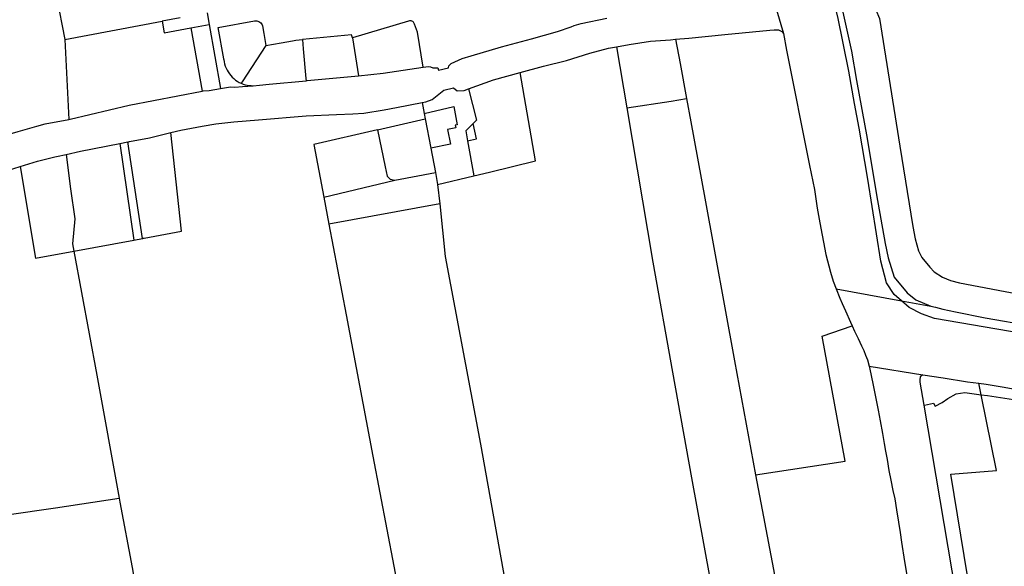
# Model space of a CAD drawing. Header units: inches. Extents: x 210911 to 224988, y 571697 to 586201.
# Tile 255 of 256: x 222979 to 223410, y 581127 to 581366. Entities that reach past the tile are written whole.
import ezdxf

# ---------------------------------------------------------------- set-up
doc = ezdxf.new("R2010")
doc.units = ezdxf.units.IN
doc.header["$MEASUREMENT"] = 0

msp = doc.modelspace()

# ---------------------------------------------------------------- linework, layer by layer
for points in [[(223364.679, 581243.252), (223361.558, 581245.899), (223358.176, 581251.013), (223355.65, 581260.53), (223349.957, 581296.382), (223346.19, 581318.636), (223344.252, 581329.396), (223341.678, 581343.603), (223336.872, 581367.224), (223329.143, 581397.811), (223323.164, 581421.224), (223313.747, 581455.846), (223316.841, 581457.424)], [(223321.813, 581436.956), (223323.879, 581428.296), (223326.398, 581418.258), (223328.115, 581411.55), (223330.138, 581403.982), (223338.439, 581371.909), (223342.836, 581352.255), (223345.097, 581339.393), (223349.665, 581314.177), (223353.821, 581289.492), (223357.672, 581268.284), (223358.889, 581262.044), (223361.548, 581253.529), (223367.242, 581246.689), (223370.95, 581243.645), (223377.624, 581240.895)], [(223344.882, 581395.532), (223349.492, 581381.505), (223351.699, 581374.916), (223353.536, 581370.281), (223355.112, 581366.558), (223364.048, 581310.785), (223369.659, 581275.641), (223370.663, 581270.313), (223372.225, 581264.99), (223373.643, 581262.18), (223377.129, 581257.886), (223379.075, 581255.792), (223382.699, 581253.481), (223386.14, 581252.007), (223390.11, 581251.121), (223438.502, 581241.84), (223446.44, 581240.296), (223452.916, 581238.707)], [(222991.571, 581394.75), (222998.776, 581357.397)], [(223305.823, 581384.735), (223313.16, 581359.982)], [(222998.776, 581357.397), (223041.391, 581365.381)], [(223049.34, 581366.841), (223041.391, 581365.381)], [(223041.391, 581365.381), (223042.27, 581360.268), (223053.898, 581362.403)], [(223061.062, 581368.994), (223061.964, 581363.884)], [(223068.343, 581348.89), (223065.854, 581362.656), (223081.83, 581365.544)], [(223081.83, 581365.544), (223082.323, 581365.574), (223082.814, 581365.527), (223083.292, 581365.403), (223083.744, 581365.206), (223084.161, 581364.941), (223084.53, 581364.614), (223084.844, 581364.233), (223085.095, 581363.808), (223085.276, 581363.349)], [(223149.181, 581365.372), (223124.669, 581358.059)], [(223151.793, 581364.015), (223151.69, 581364.378), (223151.516, 581364.713), (223151.278, 581365.005), (223150.985, 581365.243), (223150.65, 581365.417), (223150.287, 581365.52), (223149.911, 581365.547), (223149.537, 581365.497), (223149.181, 581365.372)], [(223155.613, 581345.321), (223156.752, 581345.498), (223157.692, 581345.581), (223158.76, 581345.437), (223159.753, 581345.063), (223161.964, 581345.002), (223162.221, 581344.003), (223166.639, 581345.008), (223166.811, 581345.926), (223167.82, 581346.823), (223172.555, 581349.143), (223176.612, 581350.29), (223189.771, 581354.118), (223202.958, 581357.719), (223214.242, 581360.822), (223220.351, 581362.873), (223221.591, 581363.492), (223224.634, 581364.403), (223235.873, 581366.719)], [(223053.898, 581362.403), (223061.964, 581363.884)], [(223053.898, 581362.403), (223058.858, 581334.855)], [(223061.964, 581363.884), (223066.899, 581335.932)], [(223085.276, 581363.349), (223085.849, 581360.033), (223086.81, 581354.764)], [(223155.613, 581345.321), (223153.145, 581360.532), (223151.793, 581364.015)], [(223265.956, 581357.461), (223271.786, 581357.907), (223287.451, 581359.518), (223307.179, 581361.514), (223309.083, 581361.63), (223311.015, 581361.567), (223312.443, 581360.841), (223313.16, 581359.982)], [(222998.776, 581357.397), (223000.571, 581322.458)], [(223086.81, 581354.764), (223093.489, 581355.932), (223098.433, 581356.768)], [(223098.433, 581356.768), (223099.856, 581357.016), (223101.29, 581357.197), (223102.73, 581357.311)], [(223124.669, 581358.059), (223124.264, 581359.466), (223102.73, 581357.311)], [(223102.73, 581357.311), (223103.103, 581353.316)], [(223124.669, 581358.059), (223127.317, 581341.568)], [(223240.143, 581354.234), (223245.635, 581355.205), (223254.975, 581356.644), (223263.736, 581357.291), (223265.956, 581357.461)], [(223265.956, 581357.461), (223268.002, 581346.957), (223270.774, 581331.653)], [(223313.16, 581359.982), (223314.406, 581352.726), (223324.498, 581302.296), (223326.63, 581291.87), (223327.934, 581283.623), (223328.97, 581277.254), (223331.635, 581263.454), (223333.723, 581255.695), (223334.792, 581251.816), (223336.22, 581248.435)], [(223086.81, 581354.764), (223076.363, 581338.817), (223075.977, 581338.228)], [(223103.103, 581353.316), (223104.311, 581340.357), (223104.403, 581339.376)], [(223197.916, 581342.907), (223208.201, 581345.791), (223218.194, 581348.225), (223228.436, 581351.373), (223236.652, 581353.616), (223240.143, 581354.234)], [(223240.143, 581354.234), (223244.642, 581327.452)], [(223068.395, 581348.6), (223068.343, 581348.89)], [(223068.395, 581348.6), (223068.533, 581347.649), (223068.742, 581346.711), (223069.02, 581345.791), (223069.366, 581344.895), (223069.779, 581344.027), (223070.255, 581343.192), (223070.793, 581342.396), (223071.389, 581341.642), (223072.04, 581340.935), (223072.741, 581340.278), (223073.49, 581339.676), (223074.282, 581339.131), (223075.113, 581338.648), (223075.977, 581338.228)], [(223127.317, 581341.568), (223138.047, 581342.595), (223155.613, 581345.321)], [(223083.914, 581337.442), (223088.232, 581337.818), (223104.403, 581339.376)], [(223104.403, 581339.376), (223104.761, 581339.41), (223127.317, 581341.568)], [(223175.383, 581335.848), (223186.266, 581339.74), (223197.916, 581342.907)], [(223177.737, 581297.816), (223184.547, 581299.438), (223204.686, 581304.307), (223197.916, 581342.907)], [(223001.144, 581322.567), (223027.039, 581328.691), (223058.858, 581334.855)], [(223058.858, 581334.855), (223059.313, 581334.943), (223061.954, 581335.089), (223066.899, 581335.932)], [(223066.899, 581335.932), (223071.293, 581336.68), (223073.25, 581336.542), (223076.475, 581336.794)], [(223075.977, 581338.228), (223076.801, 581337.894), (223077.648, 581337.623), (223078.513, 581337.418), (223079.392, 581337.279), (223080.278, 581337.207), (223081.167, 581337.203)], [(223076.475, 581336.794), (223081.167, 581337.203)], [(223081.167, 581337.203), (223083.914, 581337.442)], [(223155.116, 581329.803), (223156.684, 581330.103), (223159.522, 581331.165), (223163.918, 581334.652), (223164.575, 581335.215), (223168.785, 581336.287), (223170.37, 581334.952), (223173.468, 581335.152), (223175.383, 581335.848)], [(223175.383, 581335.848), (223178.922, 581322.134), (223177.445, 581320.659)], [(223244.642, 581327.452), (223264.029, 581330.441), (223270.774, 581331.653)], [(223270.774, 581331.653), (223272.631, 581321.408), (223278.713, 581288.046), (223291.772, 581216.934), (223300.927, 581167.24)], [(223045.176, 581316.675), (223049.501, 581317.7), (223058.864, 581319.469), (223064.853, 581320.503), (223072.698, 581321.372), (223083.515, 581322.288), (223104.438, 581324.038), (223117.621, 581324.539), (223124.834, 581324.947), (223129.584, 581325.133), (223138.542, 581326.645), (223143.871, 581327.649), (223155.116, 581329.803)], [(223155.116, 581329.803), (223156.02, 581325.035)], [(223156.02, 581325.035), (223168.987, 581328.128), (223170.486, 581320.149), (223169.59, 581319.969), (223169.808, 581318.806), (223166.232, 581318.089), (223167.456, 581311.577), (223158.903, 581309.825)], [(223244.642, 581327.452), (223255.97, 581260.041), (223264.596, 581211.988), (223272.929, 581165.839), (223280.94, 581121.999), (223288.424, 581080.848), (223297.551, 581030.309), (223302.934, 581000.645), (223310.465, 580956.673), (223314.308, 580934.877)], [(222950.675, 581308.952), (222956.594, 581311.102), (222959.288, 581311.785), (222965.566, 581313.583), (222978.401, 581317.153), (222986.56, 581319.483), (222990.296, 581320.495), (223000.571, 581322.458)], [(223000.571, 581322.458), (223001.144, 581322.567)], [(223135.635, 581317.88), (223156.462, 581322.702)], [(223156.02, 581325.035), (223156.462, 581322.702)], [(223156.462, 581322.702), (223158.903, 581309.825)], [(223135.635, 581317.88), (223107.806, 581311.437), (223112.132, 581288.526)], [(223135.635, 581317.88), (223138.999, 581301.779), (223139.841, 581297.72), (223141.172, 581296.409), (223143.157, 581295.915)], [(223177.445, 581320.659), (223174.179, 581317.4), (223174.957, 581313.114)], [(223174.957, 581313.114), (223178.828, 581313.907), (223177.445, 581320.659)], [(223026.34, 581312.617), (223026.437, 581312.636), (223026.733, 581312.694), (223026.781, 581312.703), (223026.851, 581312.717), (223026.899, 581312.726), (223027.076, 581312.76), (223035.906, 581314.478), (223045.176, 581316.675)], [(223032.746, 581270.439), (223032.844, 581270.457), (223032.935, 581270.474), (223032.981, 581270.482), (223033.14, 581270.511), (223033.189, 581270.52), (223033.484, 581270.574), (223049.867, 581273.602), (223045.176, 581316.675)], [(222999.418, 581307.143), (223005.713, 581308.571), (223022.929, 581311.954)], [(223022.929, 581311.954), (223026.34, 581312.617)], [(223022.929, 581311.954), (223029.005, 581269.748)], [(223032.746, 581270.439), (223026.34, 581312.617)], [(223158.903, 581309.825), (223160.912, 581299.23)], [(223174.957, 581313.114), (223177.737, 581297.816)], [(222979.372, 581301.94), (222986.874, 581304.218), (222994.499, 581306.065), (222995.181, 581306.214)], [(222995.181, 581306.214), (222999.418, 581307.143)], [(222999.418, 581307.143), (223001.384, 581292.078), (223003.23, 581279.085), (223002.216, 581268.078)], [(222933.537, 581285.644), (222937.411, 581287.091), (222947.655, 581291.222), (222952.433, 581292.818), (222962.829, 581296.543), (222965.981, 581297.581), (222976.529, 581301.077), (222979.372, 581301.94)], [(222979.372, 581301.94), (222985.991, 581261.903), (223002.801, 581264.906)], [(223143.157, 581295.915), (223160.912, 581299.23)], [(223160.912, 581299.23), (223161.895, 581294.043)], [(223161.895, 581294.043), (223177.737, 581297.816)], [(223112.132, 581288.526), (223143.157, 581295.915)], [(223161.895, 581294.043), (223162.782, 581285.514)], [(223112.132, 581288.526), (223114.356, 581276.743)], [(223162.782, 581285.514), (223114.356, 581276.743)], [(223162.782, 581285.514), (223165.17, 581262.565), (223180.695, 581180.521), (223195.2, 581099.105), (223217.266, 580980.216), (223222.896, 580950.788), (223227.409, 580926.86)], [(223114.356, 581276.743), (223121.854, 581237.029), (223133.474, 581175.356), (223145.73, 581111.281), (223153.939, 581068.218), (223153.982, 581067.995), (223173.997, 580962.61), (223174.005, 580962.57), (223178.517, 580939.185), (223178.893, 580935.881), (223178.905, 580935.778), (223178.885, 580932.252), (223178.884, 580932.145), (223178.101, 580928.261), (223178.058, 580928.222), (223176.058, 580926.417)], [(223029.005, 581269.748), (223032.746, 581270.439)], [(223002.216, 581268.078), (223002.801, 581264.906)], [(223002.801, 581264.906), (223029.005, 581269.748)], [(223002.801, 581264.906), (223012.788, 581210.767), (223022.564, 581156.914)], [(223336.22, 581248.435), (223337.769, 581244.397), (223338.785, 581242.009), (223340.284, 581238.809), (223342.444, 581233.806), (223343.101, 581232.341)], [(223336.22, 581248.435), (223364.679, 581243.252)], [(223364.679, 581243.252), (223377.624, 581240.895)], [(224987.981, 580960.904), (224966.9, 580964.544), (224884.731, 580978.323), (224822.761, 580988.545), (224792.322, 580993.815), (224756.563, 581000.115), (224709.754, 581008.379), (224622.709, 581023.043), (224512.816, 581041.393), (224417.877, 581057.509), (224182.724, 581097.655), (224057.935, 581118.759), (223981.763, 581131.967), (223874.655, 581150.461), (223778.157, 581166.935), (223639.513, 581190.882), (223455.834, 581222.316), (223379.223, 581235.415), (223373.47, 581237.448), (223368.099, 581240.353), (223364.679, 581243.252)], [(223377.624, 581240.895), (223379.58, 581240.438), (223382.856, 581239.55), (223388.343, 581238.407), (223401.323, 581235.767), (223462.159, 581225.334), (223536.094, 581213.041)], [(223300.927, 581167.24), (223340.045, 581173.145), (223330.108, 581227.762), (223343.101, 581232.341)], [(223343.101, 581232.341), (223344.197, 581229.895), (223345.772, 581226.694), (223346.585, 581225.094), (223347.321, 581223.571), (223348.236, 581221.462), (223349.023, 581219.481), (223349.913, 581217.424), (223350.606, 581214.706)], [(223350.606, 581214.706), (223374.069, 581210.899)], [(223350.606, 581214.706), (223351.386, 581211.329), (223352.53, 581205.639), (223353.546, 581200.458), (223354.537, 581195.353), (223355.401, 581190.832), (223356.443, 581185.219), (223357.205, 581180.825), (223357.764, 581177.498), (223358.425, 581173.815), (223359.263, 581169.065), (223360.127, 581164.824), (223360.991, 581160.328), (223361.779, 581156.645), (223362.592, 581151.947), (223363.481, 581146.511), (223364.193, 581141.914), (223364.802, 581137.799), (223366.048, 581129.265), (223369.327, 581110.41)], [(223374.069, 581210.899), (223372.876, 581209.984), (223372.723, 581208.638), (223372.825, 581207.724), (223374.54, 581197.58)], [(223374.069, 581210.899), (223383.036, 581209.579), (223393.654, 581207.853), (223398.563, 581207.176)], [(223398.563, 581207.176), (223401.757, 581206.736), (223409.58, 581205.416), (223423.907, 581202.801), (223435.972, 581200.897), (223446.92, 581199.196), (223458.783, 581197.318), (223470.188, 581195.541), (223483.117, 581193.485), (223497.926, 581191.175), (223518.755, 581188.053), (223529.779, 581186.428), (223533.361, 581185.793)], [(223399.573, 581202.193), (223398.563, 581207.176)], [(223385.043, 581200.544), (223388.592, 581202.523)], [(223403.684, 581061.716), (223386.374, 581167.506), (223406.285, 581169.103), (223399.573, 581202.193)], [(223388.592, 581202.523), (223392.485, 581203.086)], [(223392.485, 581203.086), (223399.573, 581202.193)], [(223399.573, 581202.193), (223402.395, 581201.837)], [(223402.395, 581201.837), (223442.188, 581195.725)], [(223374.837, 581197.647), (223374.54, 581197.58)], [(223374.54, 581197.58), (223397.259, 581063.231)], [(223374.837, 581197.647), (223378.798, 581198.547)], [(223378.798, 581198.547), (223379.458, 581197.216)], [(223379.458, 581197.216), (223382.475, 581198.786)], [(223382.475, 581198.786), (223385.043, 581200.544)], [(223300.927, 581167.24), (223303.746, 581151.935), (223313.524, 581100.48)], [(222959.325, 581147.659), (222973.476, 581149.678), (222994.784, 581152.773), (223022.564, 581156.914)], [(223022.564, 581156.914), (223022.865, 581155.256), (223028.227, 581126.716), (223039.873, 581061.359), (223053.541, 580987.569), (223059.693, 580956.029), (223064.156, 580932.625)]]:
    msp.add_lwpolyline(points)

doc.saveas('drawing.dxf')
